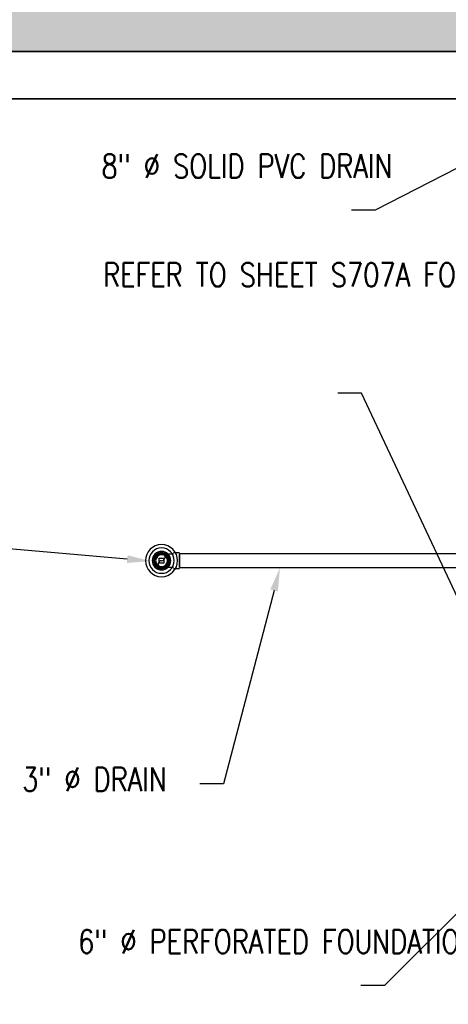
# Model space of a CAD drawing. Header units: inches. Extents: x -382 to 7445, y 651 to 1248.
# Tile 5 of 18: x 66 to 175, y 856 to 1105. Entities that reach past the tile are written whole.
import ezdxf
from ezdxf import colors
from ezdxf.entities.mleader import LeaderData, LeaderLine
from ezdxf.math import Vec2, Vec3

# ---------------------------------------------------------------- set-up
doc = ezdxf.new("R2010")
doc.units = ezdxf.units.IN
doc.header["$MEASUREMENT"] = 0
doc.layers.add('A-WALL-PATT', color=9, linetype='Continuous', true_color=0x808080)
for name, color, linetype in [('P-PIPE', 3, 'Continuous'), ('P-SANR-FIXT', 6, 'Continuous'), ('S-ANNO-NOTE', 2, 'Continuous')]:
    doc.layers.add(name, color=color, linetype=linetype)
doc.styles.add('Annotative', font='romans.shx', dxfattribs={"width": 0.8, "height": 0.125})

# ---------------------------------------------------------------- blocks, each defined once
blk = doc.blocks.new('Mechanical_Box_H_rvt-1-ENLARGED MECHANICAL ROOM DRAIN AND VENT PLAN 1')
at = {"layer": 'P-PIPE', "lineweight": -3}
for p, q in [((109.48, 967.61), (109.48, 968.81)), ((109.48, 968.81), (110.68, 968.81)), ((110.68, 968.81), (110.68, 967.61)), ((114.64, 970.19), (113.14, 970.19)), ((113.14, 968.21), (113.14, 968.21)), ((113.14, 968.21), (113.14, 968.21)), ((113.14, 968.21), (113.14, 968.21)), ((113.14, 968.21), (113.14, 968.21)), ((114.64, 969.96), (114.64, 968.21)), ((114.64, 968.21), (114.64, 969.96)), ((188.34, 969.96), (114.64, 969.96)), ((114.64, 968.21), (114.64, 966.46)), ((114.64, 966.46), (114.64, 968.21)), ((114.64, 968.21), (114.64, 968.21)), ((114.64, 968.21), (114.64, 968.21)), ((110.68, 967.61), (109.48, 967.61)), ((113.14, 966.23), (114.64, 966.23)), ((114.64, 966.46), (188.49, 966.46))]:
    blk.add_line(p, q, dxfattribs=at)
at = {"layer": 'P-PIPE', "lineweight": -3, "flags": 128}
for points in [[(108.33, 968.21), (108.33, 968.28), (108.33, 968.35), (108.34, 968.42), (108.35, 968.48), (108.36, 968.55), (108.38, 968.62), (108.4, 968.69), (108.42, 968.76), (108.44, 968.82), (108.47, 968.89), (108.49, 968.95), (108.53, 969.01), (108.56, 969.08), (108.6, 969.14), (108.63, 969.19), (108.67, 969.25), (108.72, 969.31), (108.76, 969.36), (108.81, 969.41), (108.86, 969.46), (108.91, 969.51), (108.96, 969.55), (109.02, 969.6), (109.07, 969.64), (109.13, 969.68), (109.19, 969.72), (109.25, 969.75), (109.32, 969.78), (109.38, 969.81), (109.44, 969.84), (109.51, 969.86), (109.58, 969.88), (109.64, 969.9), (109.71, 969.92), (109.78, 969.93), (109.85, 969.94), (109.92, 969.95), (109.99, 969.95), (110.06, 969.96), (110.08, 969.96)], [(110.08, 966.46), (110.01, 966.46), (109.94, 966.46), (109.87, 966.47), (109.8, 966.48), (109.73, 966.49), (109.66, 966.51), (109.59, 966.52), (109.53, 966.55), (109.46, 966.57), (109.4, 966.59), (109.33, 966.62), (109.27, 966.65), (109.21, 966.69), (109.15, 966.72), (109.09, 966.76), (109.03, 966.8), (108.98, 966.85), (108.92, 966.89), (108.87, 966.94), (108.82, 966.99), (108.77, 967.04), (108.73, 967.09), (108.69, 967.15), (108.64, 967.2), (108.61, 967.26), (108.57, 967.32), (108.53, 967.38), (108.5, 967.44), (108.47, 967.51), (108.45, 967.57), (108.42, 967.64), (108.4, 967.7), (108.38, 967.77), (108.37, 967.84), (108.35, 967.91), (108.34, 967.98), (108.33, 968.05), (108.33, 968.12), (108.33, 968.19), (108.33, 968.21)], [(110.08, 969.96), (110.15, 969.95), (110.22, 969.95), (110.29, 969.94), (110.36, 969.93), (110.43, 969.92), (110.49, 969.91), (110.56, 969.89), (110.63, 969.87), (110.69, 969.84), (110.76, 969.82), (110.82, 969.79), (110.89, 969.76), (110.95, 969.72), (111.01, 969.69), (111.07, 969.65), (111.12, 969.61), (111.18, 969.57), (111.23, 969.52), (111.28, 969.47), (111.33, 969.43), (111.38, 969.37), (111.43, 969.32), (111.47, 969.27), (111.51, 969.21), (111.55, 969.15), (111.59, 969.09), (111.62, 969.03), (111.65, 968.97), (111.68, 968.91), (111.71, 968.84), (111.73, 968.77), (111.75, 968.71), (111.77, 968.64), (111.79, 968.57), (111.8, 968.5), (111.81, 968.43), (111.82, 968.36), (111.83, 968.3), (111.83, 968.23), (111.83, 968.21)], [(110.08, 969.96), (110.08, 969.96), (110.09, 969.96), (110.1, 969.96), (110.12, 969.96), (110.14, 969.96), (110.17, 969.96), (110.2, 969.96), (110.23, 969.96), (110.27, 969.96), (110.32, 969.96), (110.37, 969.96), (110.42, 969.96), (110.48, 969.96), (110.55, 969.96), (110.61, 969.96), (110.68, 969.96), (110.76, 969.96), (110.84, 969.96), (110.92, 969.96), (111.01, 969.96), (111.1, 969.96), (111.19, 969.96), (111.29, 969.96), (111.38, 969.96), (111.49, 969.96), (111.59, 969.96), (111.7, 969.96), (111.81, 969.96), (111.92, 969.96), (112.03, 969.96), (112.15, 969.96), (112.26, 969.96), (112.38, 969.96), (112.5, 969.96), (112.62, 969.96), (112.74, 969.96), (112.86, 969.96), (112.99, 969.96), (113.11, 969.96), (113.14, 969.96)], [(111.83, 968.21), (111.83, 968.14), (111.82, 968.07), (111.82, 968), (111.81, 967.93), (111.79, 967.86), (111.78, 967.79), (111.76, 967.72), (111.74, 967.66), (111.72, 967.59), (111.69, 967.52), (111.66, 967.46), (111.63, 967.4), (111.6, 967.34), (111.56, 967.28), (111.52, 967.22), (111.48, 967.16), (111.44, 967.11), (111.39, 967.05), (111.35, 967), (111.3, 966.95), (111.25, 966.9), (111.19, 966.86), (111.14, 966.81), (111.08, 966.77), (111.02, 966.73), (110.96, 966.7), (110.9, 966.66), (110.84, 966.63), (110.78, 966.6), (110.71, 966.58), (110.65, 966.55), (110.58, 966.53), (110.51, 966.51), (110.44, 966.49), (110.38, 966.48), (110.31, 966.47), (110.24, 966.46), (110.17, 966.46), (110.1, 966.46), (110.08, 966.46)], [(113.14, 966.46), (113.02, 966.46), (112.9, 966.46), (112.77, 966.46), (112.65, 966.46), (112.53, 966.46), (112.41, 966.46), (112.29, 966.46), (112.18, 966.46), (112.06, 966.46), (111.95, 966.46), (111.84, 966.46), (111.73, 966.46), (111.62, 966.46), (111.51, 966.46), (111.41, 966.46), (111.31, 966.46), (111.21, 966.46), (111.12, 966.46), (111.03, 966.46), (110.94, 966.46), (110.86, 966.46), (110.78, 966.46), (110.7, 966.46), (110.63, 966.46), (110.56, 966.46), (110.5, 966.46), (110.44, 966.46), (110.38, 966.46), (110.33, 966.46), (110.29, 966.46), (110.24, 966.46), (110.21, 966.46), (110.17, 966.46), (110.15, 966.46), (110.12, 966.46), (110.1, 966.46), (110.09, 966.46), (110.08, 966.46), (110.08, 966.46), (110.08, 966.46)]]:
    blk.add_lwpolyline(points, dxfattribs=at)
at = {"layer": 'P-PIPE', "lineweight": -3}
for centre, radius, start, end in [((110.08, 968.21), 4.06, 0, 180), ((110.08, 968.21), 4.06, 0, 180), ((110.08, 968.21), 4.06, 0, 180), ((110.08, 968.21), 4.06, 0, 180), ((110.08, 968.21), 3.21, 0, 180), ((110.08, 968.21), 3.21, 0, 180), ((110.08, 968.21), 2.35, 0, 180), ((110.08, 968.21), 4.06, 180, 0), ((110.08, 968.21), 4.06, 180, 0), ((110.08, 968.21), 4.06, 180, 0), ((110.08, 968.21), 4.06, 180, 0), ((110.08, 968.21), 3.21, 180, 0), ((110.08, 968.21), 3.21, 180, 0), ((110.08, 968.21), 2.35, 180, 0), ((110.08, 968.21), 2.03, 0, 180), ((110.08, 968.21), 2.03, 180, 0), ((110.08, 968.21), 1.98, 360, 180), ((110.08, 968.21), 1.98, 360, 180), ((110.08, 968.21), 1.98, 180, 360), ((110.08, 968.21), 1.98, 180, 360), ((110.08, 968.21), 1.75, 0, 180), ((110.08, 968.21), 1.75, 360, 180), ((110.08, 968.21), 1.75, 180, 0), ((110.08, 968.21), 1.75, 180, 360), ((110.08, 968.21), 1.5, 0, 180), ((110.08, 968.21), 1.5, 0, 180), ((110.08, 968.21), 1.5, 180, 0), ((110.08, 968.21), 1.5, 180, 0), ((110.08, 967.33), 0.875, 90, 270), ((110.08, 969.08), 0.875, 270, 90)]:
    blk.add_arc(centre, radius, start, end, dxfattribs=at)
at = {"layer": 'P-SANR-FIXT', "lineweight": -3}
for radius, start, end in [(2.35, 0, 180), (2.35, 180, 0), (2.03, 0, 180), (2.03, 180, 0)]:
    blk.add_arc((110.08, 968.21), radius, start, end, dxfattribs=at)

msp = doc.modelspace()

# ---------------------------------------------------------------- hatches: boundary and pattern name
at = {"layer": 'A-WALL-PATT'}
h = msp.add_hatch(dxfattribs=at)
h.set_pattern_fill('AR-SAND', color=8, scale=5, style=0)
h.paths.add_polyline_path([(205.0774, 1145.1577), (205.0774, 1247.6166), (181.0774, 1247.6166), (181.0774, 1121.2059), (-12.9226, 1121.2059), (-12.9226, 875.2059), (-184.7564, 875.2059), (-184.7564, 851.2059), (11.0774, 851.2059), (11.0774, 1097.2059), (193.0774, 1097.2059), (193.0774, 1043.2518), (193.0774, 1043.2518), (193.0774, 1042.8809), (229.0774, 1042.8809), (229.0774, 1145.1577)])

# ---------------------------------------------------------------- linework, layer by layer
msp.add_lwpolyline([(205.0774, 1145.1577), (205.0774, 1247.6166), (181.0774, 1247.6166), (181.0774, 1121.2059), (-12.9226, 1121.2059), (-12.9226, 875.2059), (-184.7564, 875.2059), (-184.7564, 851.2059), (11.0774, 851.2059), (11.0774, 1097.2059), (193.0774, 1097.2059), (193.0774, 1043.2518), (193.0774, 1043.2518), (193.0774, 1042.8809), (229.0774, 1042.8809), (229.0774, 1145.1577)], close=True, dxfattribs=at)
for points in [[(193.0774, 1097.2059), (11.0774, 1097.2059)], [(11.0774, 851.2059), (11.0774, 1097.2059), (193.0774, 1097.2059)], [(138.0774, 833.2127), (138.0774, 851.2059), (181.0774, 851.2059), (181.0774, 1085.2059), (23.0774, 1085.2059), (23.0774, 851.2059)], [(23.0774, 1085.2059), (181.0774, 1085.2059), (181.0774, 1039.8657), (193.0774, 1039.8657)]]:
    msp.add_lwpolyline(points, dxfattribs=at)

# ---------------------------------------------------------------- block references
at = {"layer": 'P-PIPE'}
msp.add_blockref('Mechanical_Box_H_rvt-1-ENLARGED MECHANICAL ROOM DRAIN AND VENT PLAN 1', (-8, 0), dxfattribs=at)

# ---------------------------------------------------------------- leaders
at = {"layer": 'S-ANNO-NOTE'}
ml = msp.add_multileader_mtext('Standard', dxfattribs=at)
ml.set_content('GRAVEL MATERIAL\\PWRAPPED IN\\PFILTER FABRIC', color=256, style='Annotative')
ml.set_leader_properties(color=1, linetype='ByLayer', lineweight=-1)
ml.build(insert=Vec2(0, 0))
ml.multileader.update_dxf_attribs({"text_right_attachment_type": 3, "dogleg_length": 0.125, "arrow_head_size": 6, "scale": 48})
ctx = ml.context
ctx.base_point, ctx.scale, ctx.char_height, ctx.arrow_head_size, ctx.landing_gap_size, ctx.plane_origin = Vec3(-114.3591, 1023.3546), 48, 6, 6, 4.32, Vec3(-54.6353, 1125.2645)
ctx.right_attachment = 3
notes = []
notes.append((ctx, [(0, (1, 1, 0), (-37.5477, 1003.3546), (-1, 0), 6, [(1, [(-10.7645, 1003.514), (-1.8167, 1111.5709)], 0, [])])]))
ctx.mtext.insert, ctx.mtext.width, ctx.mtext.defined_height, ctx.mtext.flow_direction = Vec3(-110.0391, 1026.3546), 104.56926, 17.6903, 5
ml = msp.add_multileader_mtext('Standard', dxfattribs=at)
ml.set_content('8" %%C SOLID PVC DRAIN', color=256, style='Annotative')
ml.set_leader_properties(color=1, linetype='ByLayer', lineweight=-1)
ml.build(insert=Vec2(0, 0))
ml.multileader.update_dxf_attribs({"text_right_attachment_type": 3, "dogleg_length": 0.125, "arrow_head_size": 6, "scale": 48})
ctx = ml.context
ctx.base_point, ctx.scale, ctx.char_height, ctx.arrow_head_size, ctx.landing_gap_size, ctx.plane_origin = Vec3(82.5558, 1068.1837), 48, 6, 6, 4.32, Vec3(-74.9437, 1093.8342)
ctx.right_attachment = 3
notes.append((ctx, [(0, (1, 1, 0), (156.1672, 1057.0409), (-1, 0), 6, [(0, [(190.9075, 1074.8634)], 0, [])])]))
ctx.mtext.insert, ctx.mtext.width, ctx.mtext.defined_height, ctx.mtext.flow_direction = Vec3(86.8758, 1071.1837), 62.924924, 16.0793, 5
ml = msp.add_multileader_mtext('Standard', dxfattribs=at)
ml.set_content('REFER TO SHEET S707A FOR VENT PIPE DETAIL', color=256, style='Annotative')
ml.set_leader_properties(color=1, linetype='ByLayer', lineweight=-1)
ml.build(insert=Vec2(0, 0))
ml.multileader.update_dxf_attribs({"text_right_attachment_type": 3, "dogleg_length": 0.125, "arrow_head_size": 6, "scale": 48})
ctx = ml.context
ctx.base_point, ctx.scale, ctx.char_height, ctx.arrow_head_size, ctx.landing_gap_size, ctx.plane_origin = Vec3(82.966, 1040.6372), 48, 6, 6, 4.32, Vec3(-74.9437, 1041.9521)
ctx.right_attachment = 3
notes.append((ctx, [(0, (1, 1, 0), (152.6917, 1010.6372), (-1, 0), 6, [(1, [(181.9347, 1021.4014), (181.1495, 949.9483)], 0, [])])]))
ctx.mtext.insert, ctx.mtext.width, ctx.mtext.defined_height, ctx.mtext.flow_direction = Vec3(87.286, 1043.6372), 60.660973, 15.3558, 5
ml = msp.add_multileader_mtext('Standard', dxfattribs=at)
ml.set_content('3" %%C FLOOR SINK', color=256, style='Annotative')
ml.set_leader_properties(color=1, linetype='ByLayer', lineweight=-1)
ml.build(insert=Vec2(0, 0))
ml.multileader.update_dxf_attribs({"text_right_attachment_type": 3, "dogleg_length": 0.125, "arrow_head_size": 6, "scale": 48})
ctx = ml.context
ctx.base_point, ctx.scale, ctx.char_height, ctx.arrow_head_size, ctx.landing_gap_size, ctx.plane_origin = Vec3(-100.8919, 979.6413), 48, 6, 6, 4.32, Vec3(-86.4741, 1044.0929)
ctx.right_attachment = 3
notes.append((ctx, [(0, (1, 1, 0), (-22.0233, 978.4985), (-1, 0), 6, [(0, [(99.3759, 968.0934)], 0, [])])]))
ctx.mtext.insert, ctx.mtext.width, ctx.mtext.defined_height, ctx.mtext.flow_direction = Vec3(-96.5719, 982.6413), 84.903805, 44.904, 5
ml = msp.add_multileader_mtext('Standard', dxfattribs=at)
ml.set_content('3" %%C DRAIN', color=256, style='Annotative')
ml.set_leader_properties(color=1, linetype='ByLayer', lineweight=-1)
ml.build(insert=Vec2(0, 0))
ml.multileader.update_dxf_attribs({"text_right_attachment_type": 3, "dogleg_length": 0.125, "arrow_head_size": 6, "scale": 48})
ctx = ml.context
ctx.base_point, ctx.scale, ctx.char_height, ctx.arrow_head_size, ctx.landing_gap_size, ctx.plane_origin = Vec3(62.467, 912.7967), 48, 6, 6, 4.32, Vec3(157.2624, 955.3618)
ctx.right_attachment = 3
notes.append((ctx, [(0, (1, 1, 0), (117.7927, 911.6539), (-1, 0), 6, [(0, [(132.0676, 966.4562)], 0, [])])]))
ctx.mtext.insert, ctx.mtext.width, ctx.mtext.defined_height, ctx.mtext.flow_direction = Vec3(66.787, 915.7967), 55.662133, 16.7617, 5
ml = msp.add_multileader_mtext('Standard', dxfattribs=at)
ml.set_content('6" %%C PERFORATED FOUNDATION DRAIN', color=256, style='Annotative')
ml.set_leader_properties(color=1, linetype='ByLayer', lineweight=-1)
ml.build(insert=Vec2(0, 0))
ml.multileader.update_dxf_attribs({"text_right_attachment_type": 3, "dogleg_length": 0.125, "arrow_head_size": 6, "scale": 48})
ctx = ml.context
ctx.base_point, ctx.scale, ctx.char_height, ctx.arrow_head_size, ctx.landing_gap_size, ctx.plane_origin = Vec3(-115.2755, 943.5482), 48, 6, 6, 4.32, Vec3(-54.6353, 937.4244)
ctx.right_attachment = 3
notes.append((ctx, [(0, (1, 1, 0), (-33.4355, 932.4053), (-1, 0), 6, [(1, [(-33.1532, 862.6937), (-1.8167, 932.4603)], 0, [])])]))
ctx.mtext.insert, ctx.mtext.width, ctx.mtext.defined_height, ctx.mtext.flow_direction = Vec3(-110.9555, 946.5482), 77.470237, 17.6903, 5
ml = msp.add_multileader_mtext('Standard', dxfattribs=at)
ml.set_content('6" %%C PERFORATED FOUNDATION DRAIN', color=256, style='Annotative')
ml.set_leader_properties(color=1, linetype='ByLayer', lineweight=-1)
ml.build(insert=Vec2(0, 0))
ml.multileader.update_dxf_attribs({"text_right_attachment_type": 3, "dogleg_length": 0.125, "arrow_head_size": 6, "scale": 48})
ctx = ml.context
ctx.base_point, ctx.scale, ctx.char_height, ctx.arrow_head_size, ctx.landing_gap_size, ctx.plane_origin = Vec3(76.649, 871.6839), 48, 6, 6, 4.32, Vec3(168.7167, 908.47)
ctx.right_attachment = 3
notes.append((ctx, [(0, (1, 1, 0), (158.489, 860.5411), (-1, 0), 6, [(1, [(216.4084, 918.3651)], 0, [])])]))
ctx.mtext.insert, ctx.mtext.width, ctx.mtext.defined_height, ctx.mtext.flow_direction = Vec3(80.969, 874.6839), 74.452882, 17.4827, 5
for ctx, leaders in notes:
    for number, flags, end, landing, length, lines in leaders:
        leader = LeaderData()
        leader.index, (leader.has_last_leader_line, leader.has_dogleg_vector, leader.attachment_direction) = number, flags
        leader.last_leader_point, leader.dogleg_vector, leader.dogleg_length = Vec3(end), Vec3(landing), length
        for number, points, colour, breaks in lines:
            line = LeaderLine()
            line.index, line.vertices, line.color, line.breaks = number, Vec3.list(points), colors.encode_raw_color(colour), breaks
            leader.lines.append(line)
        ctx.leaders.append(leader)

doc.saveas('drawing.dxf')
